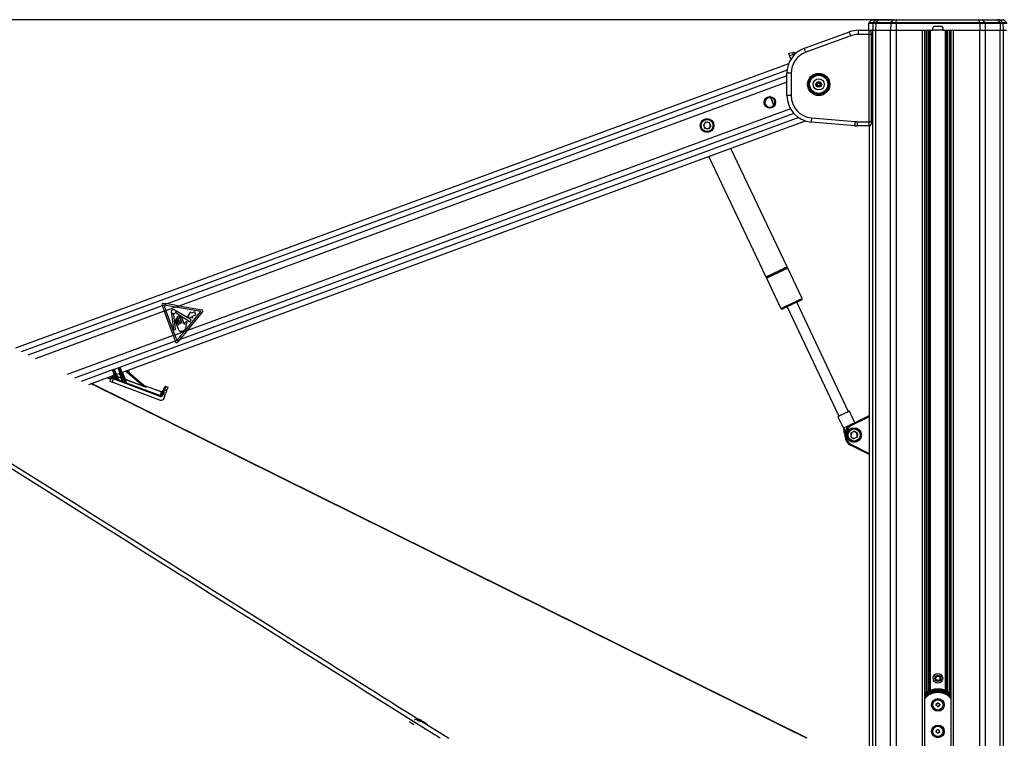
# Paper-space layout '3.5M DUO In Ground Anchor' of a CAD drawing. Header units: millimetres. Extents: x 20 to 26059, y 28 to 17638.
# Tile 19 of 70: x 7369 to 9224, y 6769 to 8122. Entities that reach past the tile are written whole.
import ezdxf

# ---------------------------------------------------------------- set-up
doc = ezdxf.new("R2010")
doc.units = ezdxf.units.MM
doc.layers.add('COMPONENT_GEOMETRY', color=7, linetype='Continuous')
doc.styles.add('SLDTEXTSTYLE0', font='TXT', dxfattribs={"width": 0.75})
doc.dimstyles.new('SLDDIMSTYLE0', dxfattribs={"dimtxt": 150, "dimasz": 6.604, "dimexe": 0, "dimexo": 0.0625, "dimgap": 37.5, "dimtad": 0, "dimtih": 1, "dimtoh": 1, "dimdec": 0, "dimlfac": 0.5, "dimrnd": 1e-09, "dimzin": 12, "dimdsep": 46, "dimtxsty": 'SLDTEXTSTYLE0', "dimsah": 1, "dimcen": 0.09, "dimadec": 0, "dimazin": 3, "dimtfac": 1, "dimtdec": 0, "dimtofl": 0, "dimtmove": 0, "dimatfit": 3, "dimfxl": 1, "dimfrac": 2, "dimtolj": 1, "dimtzin": 12, "dimarcsym": 0})

# ---------------------------------------------------------------- blocks, each defined once
blk = doc.blocks.new('_D_13')
at = {"layer": 'COMPONENT_GEOMETRY', "color": 7, "ltscale": 2}
for p, q in [((9012.3, 8122.1), (929.7, 8122.1)), ((936, 8122.1), (936, 5320.6)), ((936, 2281.1), (936, 5082.5)), ((8897.9, 2281.1), (929.7, 2281.1))]:
    blk.add_line(p, q, dxfattribs=at)
for points in [[(936, 8122.1), (935, 8115.5), (937, 8115.5)], [(936, 2281.1), (937, 2287.7), (935, 2287.7)]]:
    blk.add_solid(points, dxfattribs=at)
at = {"layer": 'COMPONENT_GEOMETRY', "color": 7, "ltscale": 2, "insert": (714.3, 5275.9), "char_height": 150, "attachment_point": 1, "style": 'SLDTEXTSTYLE0'}
blk.add_mtext('2921', dxfattribs=at)

psp = doc.layouts.new('3.5M DUO In Ground Anchor')

# ---------------------------------------------------------------- linework, layer by layer
at = {"color": 7, "linetype": 'Continuous', "lineweight": 25, "ltscale": 2}
for p, q in [((8973.45, 8121.22), (8969, 8116.93)), ((8975.53, 8122.06), (8983.23, 8122.06)), ((8976.82, 8116.93), (8981.18, 8121.22)), ((8985.12, 8121.22), (8981.18, 8121.22)), ((8981.98, 8116.93), (8985.12, 8121.22)), ((8983.23, 8122.06), (8986.59, 8122.06)), ((9013.37, 8121.22), (8985.12, 8121.22)), ((8986.59, 8122.06), (9014.84, 8122.06)), ((9010.23, 8116.93), (9013.37, 8121.22)), ((9020.72, 8121.22), (9013.37, 8121.22)), ((9014.84, 8122.06), (9021.13, 8122.06)), ((9019.85, 8116.93), (9020.72, 8121.22)), ((9176.2, 8121.22), (9020.72, 8121.22)), ((9021.13, 8122.06), (9175.79, 8122.06)), ((9175.79, 8122.06), (9182.08, 8122.06)), ((9177.07, 8116.93), (9176.2, 8121.22)), ((9183.55, 8121.22), (9176.2, 8121.22)), ((9182.08, 8122.06), (9210.33, 8122.06)), ((9186.69, 8116.93), (9183.55, 8121.22)), ((9211.8, 8121.22), (9183.55, 8121.22)), ((9210.33, 8122.06), (9213.7, 8122.06)), ((9214.94, 8116.93), (9211.8, 8121.22)), ((9215.74, 8121.22), (9211.8, 8121.22)), ((9213.7, 8122.06), (9221.39, 8122.06)), ((9220.1, 8116.93), (9215.74, 8121.22)), ((9227.92, 8116.93), (9223.48, 8121.22)), ((8968.04, 8106.13), (8967.97, 8102.06)), ((8968.08, 8114.82), (8968, 8110.06)), ((8968, 8110.06), (8968.03, 8110.06)), ((8975.93, 8114.82), (8975.71, 8102.06)), ((8981.33, 8114.82), (8975.93, 8114.82)), ((8976.82, 8116.93), (8981.98, 8116.93)), ((8981.33, 8114.82), (8981.17, 8102.06)), ((9009.58, 8114.82), (8981.33, 8114.82)), ((8981.98, 8116.93), (9010.23, 8116.93)), ((9009.58, 8114.82), (9009.42, 8102.06)), ((9019.67, 8114.82), (9009.58, 8114.82)), ((9010.23, 8116.93), (9019.85, 8116.93)), ((9019.67, 8114.82), (9019.62, 8102.06)), ((9177.25, 8114.82), (9019.67, 8114.82)), ((9019.85, 8116.93), (9177.07, 8116.93)), ((9089.12, 8102.06), (9089.19, 8106.13)), ((9093.19, 8110.06), (9103.73, 8110.06)), ((9107.73, 8106.13), (9107.8, 8102.06)), ((9177.07, 8116.93), (9186.69, 8116.93)), ((9177.25, 8114.82), (9177.3, 8102.06)), ((9187.34, 8114.82), (9177.25, 8114.82)), ((9186.69, 8116.93), (9214.94, 8116.93)), ((9187.34, 8114.82), (9187.5, 8102.06)), ((9215.59, 8114.82), (9187.34, 8114.82)), ((9214.94, 8116.93), (9220.1, 8116.93)), ((9215.59, 8114.82), (9215.75, 8102.06)), ((9221, 8114.82), (9215.59, 8114.82)), ((9221, 8114.82), (9221.21, 8102.06)), ((8846.98, 8068.18), (8931.79, 8099.05)), ((8934.53, 8091.53), (8849.71, 8060.66)), ((8948.89, 8094.06), (8948.89, 8102.06)), ((8948.89, 8102.06), (8968.71, 8102.06)), ((8969.34, 8094.06), (8948.89, 8094.06)), ((8968.71, 8102.06), (8975.71, 8102.06)), ((8968.91, 8102.06), (8975.71, 8102.06)), ((8969.34, 7930.06), (8969.34, 8094.06)), ((8973.34, 7930.06), (8973.34, 8094.06)), ((8975.71, 8102.06), (8981.17, 8102.06)), ((8981.17, 8102.06), (9009.42, 8102.06)), ((9009.42, 8102.06), (9019.62, 8102.06)), ((9019.62, 8102.06), (9089.12, 8102.06)), ((9019.62, 8102.06), (9069.53, 8102.06)), ((9073.82, 2354.06), (9073.82, 8102.06)), ((9107.8, 8102.06), (9089.12, 8102.06)), ((9107.8, 8102.06), (9177.3, 8102.06)), ((9123.1, 8102.06), (9123.1, 2354.06)), ((9127.39, 8102.06), (9177.3, 8102.06)), ((9177.3, 8102.06), (9187.5, 8102.06)), ((9187.5, 8102.06), (9215.75, 8102.06)), ((9215.75, 8102.06), (9221.21, 8102.06)), ((9221.21, 8102.06), (9228.21, 8102.06)), ((9221.21, 8102.06), (9228.01, 8102.06)), ((8817.61, 8058.86), (8825.23, 8060.5)), ((8826.37, 8055.64), (8819.35, 8054.13)), ((8819.35, 8054.13), (8820.58, 8050.79)), ((8820.49, 8050.77), (8821.6, 8047.57)), ((8829.48, 8059.84), (8830.42, 8059.3)), ((8817.37, 8039.03), (7361.53, 7503.66)), ((8822.08, 8021.19), (8814.08, 8021.19)), ((8814.08, 7979.25), (8814.08, 8021.19)), ((8822.08, 8021.19), (8822.08, 7979.25)), ((8870.08, 8002.53), (8874.08, 8004.84)), ((8870.08, 7997.91), (8870.08, 8002.53)), ((8874.08, 7995.6), (8870.08, 7997.91)), ((8871.08, 8001.95), (8874.08, 8003.69)), ((8871.08, 7998.49), (8871.08, 8001.95)), ((8874.08, 7996.76), (8871.08, 7998.49)), ((8874.08, 8004.84), (8878.08, 8002.53)), ((8874.08, 8003.69), (8877.08, 8001.95)), ((8877.08, 7998.49), (8874.08, 7996.76)), ((8878.08, 7997.91), (8874.08, 7995.6)), ((8877.08, 8001.95), (8877.08, 7998.49)), ((8878.08, 8002.53), (8878.08, 7997.91)), ((8779.6, 7976.23), (8782.21, 7977.2)), ((8779.6, 7976.23), (8779.62, 7976.14)), ((8782.46, 7977.19), (8779.62, 7976.14)), ((8784.12, 7974.95), (8789.18, 7961.19)), ((8789.5, 7961.22), (8784.39, 7975.14)), ((8822.08, 7979.25), (8814.08, 7979.25)), ((8785.57, 7956.96), (8789.27, 7958.32)), ((8785.6, 7956.88), (8785.57, 7956.96)), ((8789.08, 7958.15), (8785.6, 7956.88)), ((8860.42, 7937.41), (8942.6, 7930.22)), ((7562.02, 7458.06), (8849.36, 7931.47)), ((8661.41, 7929.51), (8656.91, 7924.11)), ((8656.91, 7924.11), (8659.34, 7917.5)), ((8666.27, 7916.3), (8659.34, 7917.5)), ((8661.41, 7929.51), (8668.35, 7928.32)), ((8670.78, 7921.71), (8666.27, 7916.3)), ((8670.78, 7921.71), (8668.35, 7928.32)), ((8941.9, 7922.25), (8859.72, 7929.44)), ((8946.26, 7930.06), (8969.34, 7930.06)), ((8946.26, 7930.06), (8946.26, 7922.06)), ((8968.71, 7922.06), (8946.26, 7922.06)), ((8968.9, 7922.06), (8968.71, 7922.06)), ((8968.9, 7922.09), (8968.9, 6751.35)), ((8814.52, 7656.62), (8708.79, 7879.77)), ((8667.11, 7864.45), (8667.38, 7863.72)), ((8667.38, 7863.72), (8774.49, 7637.66)), ((8842.71, 7597.12), (8815.67, 7654.2)), ((8775.64, 7635.23), (8802.68, 7578.15)), ((7637.48, 7584.77), (7637.93, 7583.54)), ((7646.9, 7586.84), (7637.93, 7583.54)), ((7646.9, 7586.84), (7640.18, 7588.01)), ((8930.18, 7384.05), (8832.55, 7590.1)), ((7644.83, 7574.19), (7641.78, 7573.07)), ((7641.78, 7573.07), (7658.63, 7527.24)), ((7662.78, 7580.79), (7644.83, 7574.19)), ((7644.83, 7574.19), (7661.68, 7528.36)), ((7655.41, 7568.45), (7659.34, 7538.08)), ((7663.17, 7538.58), (7659.46, 7567.32)), ((7668.86, 7583.02), (7662.78, 7580.79)), ((7710.62, 7572.46), (7662.78, 7580.79)), ((7663.86, 7570.02), (7690.7, 7553.5)), ((7692.63, 7556.73), (7664.75, 7573.39)), ((7712.56, 7575.42), (7668.86, 7583.02)), ((7679.54, 7534.93), (7710.62, 7572.46)), ((7691.31, 7572.33), (7685.56, 7563.52)), ((7685.6, 7537.16), (7714.02, 7571.47)), ((7692.45, 7569.24), (7691.31, 7572.33)), ((7699.32, 7571.76), (7692.45, 7569.24)), ((7694.51, 7563.64), (7701.38, 7566.17)), ((7701.38, 7566.17), (7699.32, 7571.76)), ((8814.55, 7581.57), (8912.18, 7375.52)), ((7662.24, 7554.64), (7667.64, 7539.98)), ((7664.35, 7558.84), (7668.48, 7547.61)), ((7668.08, 7547.47), (7665.06, 7555.68)), ((7666.9, 7561.83), (7671.4, 7549.6)), ((7671, 7549.45), (7667.16, 7559.87)), ((7674.61, 7550.78), (7670.11, 7563.01)), ((7671.55, 7560.34), (7675.01, 7550.93)), ((7679.63, 7548.29), (7674.76, 7561.52)), ((7682.72, 7544.26), (7683.74, 7549.09)), ((7685.56, 7563.52), (7695.65, 7560.54)), ((7690.7, 7553.5), (7692.63, 7556.73)), ((7695.65, 7560.54), (7694.51, 7563.64)), ((7661.68, 7528.36), (7658.63, 7527.24)), ((7659.34, 7538.08), (7663.17, 7538.58)), ((7679.54, 7534.93), (7661.68, 7528.36)), ((7685.6, 7537.16), (7679.54, 7534.93)), ((7671.43, 7520.06), (7662.49, 7516.77)), ((7662.49, 7516.77), (7662.94, 7515.54)), ((7667.1, 7514.82), (7671.43, 7520.06)), ((7549.21, 7447.41), (7544.64, 7461.31)), ((7545.09, 7463.02), (7546.46, 7463.52)), ((7546.98, 7462.17), (7545.58, 7461.66)), ((7545.58, 7461.66), (7550.76, 7445.86)), ((7554.18, 7444.52), (7546.98, 7462.17)), ((7547.92, 7462.52), (7555.31, 7444.4)), ((7551.34, 7454.13), (7558.15, 7456.63)), ((7562.87, 7442.24), (7555.87, 7463.55)), ((7556.33, 7465.26), (7557.81, 7465.81)), ((7558.33, 7464.46), (7556.81, 7463.9)), ((7556.81, 7463.9), (7564.54, 7440.37)), ((7568.87, 7438.61), (7558.33, 7464.46)), ((7559.27, 7464.8), (7569.83, 7438.92)), ((7570.89, 7461.32), (7606.74, 7430.56)), ((7576.44, 7456.56), (7574.13, 7462.51)), ((7499.72, 7435.15), (7547.47, 7452.71)), ((8852.07, 6769.13), (7504.71, 7436.98)), ((7534.88, 7448.08), (7537.38, 7446.91)), ((7539.8, 7441.69), (7541.79, 7447.45)), ((7541.79, 7447.45), (7542.64, 7449.93)), ((7545.47, 7445.85), (7543.32, 7439.62)), ((7633.48, 7405.97), (7543.32, 7439.62)), ((7545.22, 7451.12), (7544.37, 7448.65)), ((7633.8, 7412.89), (7545.47, 7445.85)), ((7546.13, 7447.61), (7548.68, 7446.66)), ((7553.18, 7450.07), (7555.6, 7444.13)), ((7560.33, 7447.4), (7553.18, 7450.07)), ((7553.34, 7450.51), (7560.5, 7447.84)), ((7555.59, 7444.08), (7562.24, 7441.6)), ((7562.23, 7441.63), (7560.33, 7447.4)), ((7567.66, 7444.66), (7570.11, 7438.66)), ((7601.33, 7432.1), (7567.66, 7444.66)), ((7567.83, 7445.1), (7601.49, 7432.54)), ((7570.11, 7438.66), (7570.12, 7438.65)), ((7570.11, 7438.66), (7634.46, 7414.65)), ((7603.7, 7433.16), (7636.94, 7421.7)), ((7605.81, 7431.4), (7606.89, 7430.48)), ((7634.46, 7414.65), (7636.8, 7421.42)), ((7637.09, 7415.99), (7638.62, 7420.41)), ((7640.54, 7419.85), (7639.01, 7415.42)), ((7639.84, 7423.96), (7641.87, 7429.85)), ((7644.32, 7418.55), (7640.54, 7419.85)), ((7641.3, 7409.78), (7644.32, 7418.55)), ((7644.4, 7431.05), (7642.37, 7425.16)), ((7642.37, 7425.16), (7646.15, 7423.86)), ((7648.18, 7429.75), (7644.4, 7431.05)), ((7644.63, 7431.72), (7648.41, 7430.41)), ((7648.18, 7429.75), (7646.15, 7423.86)), ((8942.25, 7363.34), (8932.02, 7384.93)), ((8910.33, 7374.65), (8920.61, 7352.96)), ((8933.75, 7359.05), (8968.9, 7376.78)), ((8920.61, 7352.96), (8921.15, 7347.14)), ((8923.86, 7341.43), (8922.17, 7344.99)), ((8925.86, 7342.98), (8923.86, 7342.98)), ((8923.86, 7337.14), (8923.86, 7342.98)), ((8925.86, 7342.98), (8925.86, 7337.14)), ((8934.79, 7343.95), (8934.36, 7336.92)), ((8934.79, 7343.95), (8941.09, 7347.09)), ((8946.96, 7343.2), (8941.09, 7347.09)), ((8946.96, 7343.2), (8946.53, 7336.18)), ((8925.86, 7337.14), (8923.86, 7337.14)), ((8934.36, 7336.92), (8940.23, 7333.04)), ((8946.53, 7336.18), (8940.23, 7333.04)), ((8968.9, 7303.34), (8933.75, 7321.07)), ((9095.1, 6831.22), (9096.05, 6834.55)), ((9097.51, 6828.73), (9095.1, 6831.22)), ((9096.05, 6834.55), (9099.41, 6835.39)), ((9100.87, 6829.57), (9097.51, 6828.73)), ((9099.41, 6835.39), (9101.82, 6832.9)), ((9101.82, 6832.9), (9100.87, 6829.57)), ((8118.55, 6804.38), (8121.18, 6804.26)), ((8119, 6803.23), (8118.55, 6804.38)), ((8110.01, 6796.31), (8111.95, 6795.4)), ((8122.07, 6801.97), (8119, 6803.23)), ((8120.64, 6802.56), (8121.18, 6804.26)), ((8121.18, 6804.26), (8124.25, 6803)), ((8124.7, 6801.85), (8122.07, 6801.97)), ((8123.9, 6801.88), (8124.25, 6803)), ((8124.25, 6803), (8124.7, 6801.85)), ((9095.19, 6783.21), (9097.82, 6785.47)), ((9095.83, 6779.8), (9095.19, 6783.21)), ((9099.1, 6778.66), (9095.83, 6779.8)), ((9097.82, 6785.47), (9101.09, 6784.32)), ((9101.73, 6780.92), (9099.1, 6778.66)), ((9101.09, 6784.32), (9101.73, 6780.92))]:
    psp.add_line(p, q, dxfattribs=at)
at = {"color": 8, "linetype": 'Continuous', "lineweight": 25, "ltscale": 2}
for p, q in [((8981.18, 8121.22), (8973.45, 8121.22)), ((9223.48, 8121.22), (9215.74, 8121.22)), ((8975.93, 8114.82), (8968.08, 8114.82)), ((8969, 8116.93), (8976.82, 8116.93)), ((9220.1, 8116.93), (9227.92, 8116.93)), ((9228.84, 8114.82), (9221, 8114.82)), ((8973.34, 8094.06), (8969.34, 8094.06)), ((8975.71, 2354.06), (8975.71, 8102.06)), ((8981.17, 8102.06), (8981.17, 2354.06)), ((9009.42, 2354.06), (9009.42, 8102.06)), ((9019.62, 8102.06), (9019.62, 2354.06)), ((9069.53, 2354.06), (9069.53, 8102.06)), ((9076.75, 6855.41), (9076.75, 8102.06)), ((9079.57, 8102.06), (9079.57, 6857.09)), ((9082.57, 6858.54), (9082.57, 8102.06)), ((9083.99, 8102.06), (9083.99, 6859.13)), ((9112.93, 6859.13), (9112.93, 8102.06)), ((9114.35, 8102.06), (9114.35, 6858.54)), ((9117.35, 6857.09), (9117.35, 8102.06)), ((9120.17, 8102.06), (9120.17, 6855.41)), ((9127.39, 8102.06), (9127.39, 2354.06)), ((9177.3, 2354.06), (9177.3, 8102.06)), ((9187.5, 8102.06), (9187.5, 2354.06)), ((9215.75, 2354.06), (9215.75, 8102.06)), ((9221.21, 8102.06), (9221.21, 2354.06)), ((8827.5, 8055.29), (8827.07, 8055.53)), ((8814.42, 8027.05), (7372.46, 7496.78)), ((8814.08, 8016.06), (7646.9, 7586.84)), ((8814.08, 8004.17), (7668.86, 7583.02)), ((8820.61, 7954.55), (7685.6, 7537.16)), ((8836.41, 7937.61), (7547.2, 7463.51)), ((8827.48, 7945.18), (7671.43, 7520.06)), ((8968.91, 7922.09), (8968.91, 6751.34)), ((8973.34, 7930.06), (8969.34, 7930.06)), ((7637.93, 7583.54), (7384.93, 7490.5)), ((7641.78, 7573.07), (7398.64, 7483.65)), ((7658.63, 7527.24), (7458.88, 7453.79)), ((7662.49, 7516.77), (7472.71, 7446.98)), ((7544.55, 7462.53), (7485.4, 7440.78)), ((7551.79, 7454.3), (7553.34, 7450.51)), ((7560.5, 7447.84), (7557.66, 7456.46)), ((7562.47, 7458.22), (7567.83, 7445.1)), ((7601.49, 7432.54), (7568.84, 7460.56)), ((7548.56, 7446.79), (7546.71, 7452.43)), ((7636.8, 7421.42), (7604.34, 7432.61)), ((8968.9, 7374.54), (8934.65, 7357.27)), ((8934.65, 7322.86), (8968.9, 7305.58)), ((8127.71, 6800.27), (8177.35, 6769.07))]:
    psp.add_line(p, q, dxfattribs=at)
at = {"color": 7, "linetype": 'Continuous', "lineweight": 25, "ltscale": 4}
psp.add_line((8818.84, 8055.5), (8818.84, 8055.5), dxfattribs=at)
at = {"color": 7, "linetype": 'Continuous', "lineweight": 25, "ltscale": 2, "flags": 128}
for points in [[(9021.13, 8122.06), (9021.08, 8122.05), (9021.02, 8122.01), (9020.97, 8121.94), (9020.91, 8121.84), (9020.86, 8121.72), (9020.81, 8121.58), (9020.77, 8121.41), (9020.72, 8121.22)], [(9175.79, 8122.06), (9175.84, 8122.05), (9175.9, 8122.01), (9175.96, 8121.94), (9176.01, 8121.84), (9176.06, 8121.72), (9176.11, 8121.58), (9176.16, 8121.41), (9176.2, 8121.22)], [(8934.53, 8091.53), (8934, 8093), (8933.48, 8094.41), (8933.01, 8095.71), (8932.59, 8096.84), (8932.25, 8097.78), (8932, 8098.47), (8931.85, 8098.9), (8931.79, 8099.05)], [(8849.71, 8060.66), (8849.18, 8062.12), (8848.67, 8063.54), (8848.19, 8064.83), (8847.78, 8065.97), (8847.44, 8066.91), (8847.19, 8067.6), (8847.03, 8068.03), (8846.98, 8068.18)], [(8819.35, 8054.13), (8819.01, 8055.05), (8818.68, 8055.94), (8818.38, 8056.76), (8818.12, 8057.48), (8817.9, 8058.06), (8817.74, 8058.5), (8817.64, 8058.77), (8817.61, 8058.86)], [(8789.49, 7961.08), (8789.49, 7961.09), (8789.49, 7961.11), (8789.49, 7961.13), (8789.5, 7961.15), (8789.5, 7961.17), (8789.5, 7961.19), (8789.5, 7961.2), (8789.5, 7961.22)], [(8860.42, 7937.41), (8860.28, 7935.86), (8860.15, 7934.36), (8860.03, 7932.98), (8859.92, 7931.78), (8859.84, 7930.79), (8859.77, 7930.05), (8859.73, 7929.6), (8859.72, 7929.44)], [(8942.6, 7930.22), (8942.46, 7928.67), (8942.33, 7927.17), (8942.21, 7925.79), (8942.11, 7924.59), (8942.02, 7923.6), (8941.96, 7922.86), (8941.92, 7922.41), (8941.9, 7922.25)], [(7637.93, 7583.54), (7638.41, 7582.23), (7638.89, 7580.93), (7639.37, 7579.62), (7639.86, 7578.31), (7640.34, 7577), (7640.82, 7575.69), (7641.3, 7574.38), (7641.78, 7573.07)], [(7641.01, 7584.57), (7641.49, 7583.28), (7641.96, 7581.98), (7642.44, 7580.68), (7642.92, 7579.38), (7643.4, 7578.08), (7643.87, 7576.79), (7644.35, 7575.49), (7644.83, 7574.19)], [(7662.78, 7580.79), (7655.52, 7582.05), (7648.26, 7583.31), (7641.01, 7584.57)], [(7668.86, 7583.02), (7661.54, 7584.3), (7654.22, 7585.57), (7646.9, 7586.84)], [(8823.55, 7585.83), (8820.11, 7584.2), (8816.79, 7582.62), (8813.71, 7581.17), (8810.99, 7579.88), (8808.72, 7578.8), (8806.99, 7577.98), (8805.86, 7577.45), (8805.36, 7577.21), (8805.34, 7577.2)], [(8841.76, 7594.46), (8841.74, 7594.45), (8841.25, 7594.22), (8840.12, 7593.68), (8838.39, 7592.86), (8836.12, 7591.79), (8833.4, 7590.5), (8830.32, 7589.04), (8827, 7587.46), (8823.55, 7585.83)], [(7661.68, 7528.36), (7662.16, 7527.06), (7662.64, 7525.77), (7663.11, 7524.47), (7663.59, 7523.17), (7664.07, 7521.87), (7664.55, 7520.57), (7665.02, 7519.28), (7665.5, 7517.98)], [(7665.5, 7517.98), (7670.17, 7523.62), (7674.85, 7529.28), (7679.54, 7534.93)], [(7671.43, 7520.06), (7676.15, 7525.75), (7680.87, 7531.45), (7685.6, 7537.16)], [(7658.63, 7527.24), (7659.12, 7525.93), (7659.6, 7524.62), (7660.08, 7523.31), (7660.56, 7522), (7661.04, 7520.69), (7661.52, 7519.38), (7662.01, 7518.07), (7662.49, 7516.77)], [(7544.64, 7461.31), (7544.61, 7461.4), (7544.58, 7461.49), (7544.55, 7461.57), (7544.53, 7461.64), (7544.51, 7461.69), (7544.5, 7461.73), (7544.49, 7461.76), (7544.49, 7461.77)], [(7545.09, 7463.02), (7545.1, 7462.99), (7545.13, 7462.92), (7545.17, 7462.79), (7545.23, 7462.62), (7545.31, 7462.42), (7545.39, 7462.18), (7545.48, 7461.92), (7545.58, 7461.66)], [(7546.98, 7462.17), (7546.88, 7462.44), (7546.78, 7462.69), (7546.69, 7462.93), (7546.61, 7463.13), (7546.55, 7463.3), (7546.5, 7463.42), (7546.47, 7463.5), (7546.46, 7463.52)], [(7547.74, 7462.96), (7547.74, 7462.96), (7547.75, 7462.93), (7547.77, 7462.89), (7547.79, 7462.83), (7547.82, 7462.77), (7547.85, 7462.69), (7547.88, 7462.61), (7547.92, 7462.52)], [(7555.87, 7463.55), (7555.84, 7463.64), (7555.81, 7463.73), (7555.79, 7463.81), (7555.77, 7463.88), (7555.75, 7463.94), (7555.73, 7463.98), (7555.72, 7464), (7555.72, 7464.01)], [(7558.33, 7464.46), (7558.23, 7464.72), (7558.13, 7464.98), (7558.04, 7465.21), (7557.96, 7465.42), (7557.9, 7465.58), (7557.85, 7465.71), (7557.82, 7465.78), (7557.81, 7465.81)], [(7559.09, 7465.25), (7559.09, 7465.24), (7559.1, 7465.22), (7559.12, 7465.17), (7559.14, 7465.12), (7559.17, 7465.05), (7559.2, 7464.97), (7559.23, 7464.89), (7559.27, 7464.8)], [(7545.47, 7445.85), (7545.59, 7446.16), (7545.7, 7446.46), (7545.81, 7446.75), (7545.9, 7447), (7545.98, 7447.22), (7546.05, 7447.4), (7546.1, 7447.53), (7546.13, 7447.61)], [(7553.34, 7450.51), (7553.31, 7450.43), (7553.28, 7450.35), (7553.26, 7450.28), (7553.23, 7450.22), (7553.21, 7450.16), (7553.2, 7450.12), (7553.18, 7450.09), (7553.18, 7450.07)], [(7560.5, 7447.84), (7560.47, 7447.76), (7560.44, 7447.68), (7560.41, 7447.61), (7560.39, 7447.55), (7560.37, 7447.49), (7560.35, 7447.45), (7560.34, 7447.42), (7560.33, 7447.4)], [(7601.33, 7432.1), (7601.34, 7432.12), (7601.35, 7432.15), (7601.37, 7432.2), (7601.39, 7432.25), (7601.41, 7432.31), (7601.44, 7432.38), (7601.46, 7432.46), (7601.49, 7432.54)], [(7638.62, 7420.41), (7638.86, 7421.13), (7639.1, 7421.81), (7639.31, 7422.43), (7639.5, 7422.98), (7639.65, 7423.42), (7639.77, 7423.75), (7639.84, 7423.96)], [(7641.87, 7429.85), (7641.92, 7429.99), (7641.96, 7430.12), (7642, 7430.23), (7642.03, 7430.32), (7642.06, 7430.39), (7642.07, 7430.44), (7642.08, 7430.47), (7642.09, 7430.48)], [(7646.15, 7423.86), (7646.05, 7423.56), (7645.88, 7423.06), (7645.65, 7422.39), (7645.36, 7421.58), (7645.04, 7420.64), (7644.69, 7419.62), (7644.32, 7418.55)], [(7644.63, 7431.72), (7644.63, 7431.71), (7644.61, 7431.68), (7644.6, 7431.62), (7644.57, 7431.55), (7644.54, 7431.46), (7644.5, 7431.34), (7644.45, 7431.21), (7644.4, 7431.05)], [(7648.41, 7430.41), (7648.41, 7430.4), (7648.4, 7430.37), (7648.38, 7430.32), (7648.35, 7430.25), (7648.32, 7430.15), (7648.28, 7430.04), (7648.23, 7429.9), (7648.18, 7429.75)], [(7633.8, 7412.89), (7633.92, 7413.2), (7634.03, 7413.5), (7634.14, 7413.79), (7634.23, 7414.04), (7634.32, 7414.26), (7634.38, 7414.44), (7634.43, 7414.57), (7634.46, 7414.65)], [(8932.02, 7384.93), (8931.83, 7384.84), (8930.99, 7384.44), (8929.53, 7383.75), (8927.55, 7382.81), (8925.17, 7381.68), (8922.54, 7380.43), (8919.82, 7379.15), (8917.19, 7377.9), (8914.8, 7376.77), (8912.82, 7375.83), (8911.37, 7375.14), (8910.53, 7374.74), (8910.33, 7374.65)], [(8938.24, 7361.32), (8937.88, 7361.14), (8935.48, 7360.01), (8932.82, 7358.75), (8930.08, 7357.45), (8927.43, 7356.19), (8925.03, 7355.06), (8923.04, 7354.12), (8921.6, 7353.43)], [(8920.61, 7352.96), (8920.67, 7352.99), (8920.86, 7353.08), (8921.17, 7353.23), (8921.6, 7353.43)], [(8934.65, 7357.27), (8934.48, 7357.62), (8934.31, 7357.95), (8934.15, 7358.26), (8934.02, 7358.53), (8933.91, 7358.75), (8933.82, 7358.92), (8933.77, 7359.02), (8933.75, 7359.05)], [(8934.65, 7322.86), (8934.48, 7322.51), (8934.31, 7322.17), (8934.15, 7321.87), (8934.02, 7321.59), (8933.91, 7321.37), (8933.82, 7321.21), (8933.77, 7321.11), (8933.75, 7321.07)], [(8124.41, 6801.2), (8125.58, 6801.28), (8126.14, 6801.65), (8126.02, 6802.23), (8125.22, 6802.95), (8123.88, 6803.7), (8122.2, 6804.35), (8120.43, 6804.82), (8118.84, 6805.03), (8117.67, 6804.94), (8117.11, 6804.58), (8117.24, 6804), (8118.03, 6803.28), (8119.37, 6802.53), (8121.05, 6801.88), (8122.82, 6801.41), (8124.41, 6801.2)]]:
    psp.add_lwpolyline(points, dxfattribs=at)
at = {"color": 8, "linetype": 'Continuous', "lineweight": 25, "ltscale": 2, "flags": 128}
for points in [[(8675.11, 7867.39), (8674.22, 7866.97), (8671.74, 7865.79), (8669.77, 7864.85), (8668.36, 7864.19), (8667.56, 7863.81), (8667.38, 7863.72)], [(8774.49, 7637.66), (8774.67, 7637.74), (8775.47, 7638.12), (8776.88, 7638.79), (8778.85, 7639.72), (8781.33, 7640.9), (8784.24, 7642.28), (8787.47, 7643.81), (8790.93, 7645.45), (8794.5, 7647.14)], [(8814.43, 7656.16), (8814.41, 7656.15), (8813.93, 7655.92), (8812.84, 7655.4), (8811.16, 7654.61), (8808.95, 7653.56), (8806.28, 7652.3), (8803.24, 7650.86), (8799.93, 7649.28), (8796.44, 7647.63), (8792.9, 7645.95), (8789.41, 7644.3), (8786.1, 7642.73), (8783.05, 7641.29), (8780.39, 7640.03), (8778.18, 7638.98), (8776.5, 7638.18), (8775.41, 7637.67), (8774.93, 7637.44), (8774.91, 7637.43)], [(8815.67, 7654.2), (8815.65, 7654.19), (8815.17, 7653.96), (8814.06, 7653.44), (8812.36, 7652.63), (8810.12, 7651.57), (8807.42, 7650.29), (8804.34, 7648.83), (8800.98, 7647.24), (8797.45, 7645.56), (8793.86, 7643.86), (8790.33, 7642.19), (8786.97, 7640.6), (8783.89, 7639.14), (8781.19, 7637.86), (8778.95, 7636.8), (8777.25, 7635.99), (8776.14, 7635.47), (8775.66, 7635.24), (8775.64, 7635.23)], [(8775.73, 7635.7), (8775.91, 7635.78), (8776.7, 7636.16), (8778.09, 7636.82), (8780.04, 7637.74), (8782.49, 7638.9), (8785.36, 7640.26), (8788.55, 7641.77), (8791.96, 7643.39), (8795.49, 7645.06)], [(8794.5, 7647.14), (8798.08, 7648.83), (8801.54, 7650.47), (8804.77, 7652), (8807.67, 7653.38), (8810.15, 7654.55), (8812.13, 7655.49), (8813.54, 7656.16), (8814.34, 7656.54), (8814.52, 7656.62)], [(8795.49, 7645.06), (8799.02, 7646.73), (8802.43, 7648.35), (8805.62, 7649.86), (8808.49, 7651.22), (8810.94, 7652.38), (8812.89, 7653.31), (8814.28, 7653.96), (8815.07, 7654.34), (8815.25, 7654.42)], [(8802.68, 7578.15), (8802.86, 7578.24), (8803.66, 7578.62), (8805.07, 7579.29), (8807.05, 7580.22), (8809.53, 7581.4), (8812.43, 7582.77), (8815.66, 7584.31), (8819.12, 7585.95), (8822.7, 7587.64)], [(8822.7, 7587.64), (8826.27, 7589.33), (8829.73, 7590.97), (8832.96, 7592.5), (8835.87, 7593.88), (8838.35, 7595.05), (8840.32, 7595.99), (8841.73, 7596.66), (8842.53, 7597.04), (8842.71, 7597.12)]]:
    psp.add_lwpolyline(points, dxfattribs=at)
at = {"color": 7, "linetype": 'Continuous', "lineweight": 25, "ltscale": 4}
for centre, radius in [((8874.08, 8000.22), 21), ((8874.08, 8000.22), 18.8), ((8874.08, 8000.22), 17.5), ((8874.08, 8000.22), 17.1), ((8874.08, 8000.22), 10.5), ((8874.08, 8000.22), 5.25), ((8782.1, 7966.4), 10.8), ((8663.84, 7922.91), 13), ((8663.84, 7922.91), 11.4), ((7659.23, 7572.59), 4.08), ((8940.66, 7340.06), 13.8), ((8940.66, 7340.06), 13), ((8940.66, 7340.06), 11.4), ((9098.46, 6882.06), 9), ((9098.46, 6882.06), 5.83), ((9098.46, 6882.06), 4.13), ((9098.46, 6832.06), 11.91), ((9098.46, 6832.06), 11.21), ((9098.46, 6832.06), 9.75), ((9098.46, 6782.06), 11.91), ((9098.46, 6782.06), 11.21), ((9098.46, 6782.06), 9.75)]:
    psp.add_circle(centre, radius, dxfattribs=at)
for centre, radius, start, end in [((8975.53, 8119.06), 3, 90, 134), ((8983.23, 8119.15), 2.91, 90.08831, 134.71121), ((8986.68, 8120.2), 1.86, 92.64103, 146.85098), ((9014.93, 8120.2), 1.86, 92.6409, 146.85136), ((9181.99, 8120.2), 1.86, 33.14864, 87.3591), ((9210.24, 8120.2), 1.86, 33.14902, 87.35897), ((9213.69, 8119.15), 2.91, 45.28879, 89.91169), ((9221.39, 8119.06), 3, 46, 90), ((8971.08, 8114.77), 3, 134, 179), ((8978.95, 8114.77), 3.03, 134.70015, 179.12068), ((8985, 8114.84), 3.67, 145.46297, 180.3532), ((9013.25, 8114.84), 3.67, 145.46238, 180.35379), ((9030.97, 8114.91), 11.3, 169.73693, 180.46536), ((9165.95, 8114.91), 11.3, 359.53464, 10.26307), ((9183.67, 8114.84), 3.67, 359.64621, 34.53762), ((9211.92, 8114.84), 3.67, 359.6468, 34.53703), ((9217.97, 8114.77), 3.03, 0.87932, 45.29985), ((8948.89, 8052.06), 50, 90, 110), ((8948.89, 8052.06), 42, 90, 110), ((8864.08, 8021.19), 50, 110, 180), ((8864.08, 8021.19), 42, 110, 180), ((8826.49, 8054.64), 6, 60.19054, 102.14328), ((8755.77, 8041.73), 71.96, 11.15048, 15.12463), ((8826.58, 8054.66), 1, 60.19054, 102.14328), ((8734.74, 8109.84), 107.13, 329.53648, 332.17597), ((8832.82, 8063.66), 4.98, 240.17169, 251.9047), ((8832.91, 8063.65), 5.01, 240.20662, 250.85531), ((8874.08, 8000.22), 3, 120, 180), ((8874.08, 8000.22), 3, 180, 240), ((8874.08, 8000.22), 3, 60, 120), ((8874.08, 8000.22), 3, 240, 300), ((8874.08, 8000.22), 3, 0, 60), ((8874.08, 8000.22), 3, 300, 0), ((8782.1, 7966.4), 10.14, 104.30696, 290.17309), ((8782.1, 7966.4), 10.06, 290.19054, 104.26302), ((8752.33, 7941.22), 46.67, 46.61428, 46.7927), ((9119.21, 7800.82), 375.45, 152.32163, 152.39794), ((8782.1, 7966.4), 9.46, 338.0311, 62.34998), ((8782.1, 7966.4), 9.96, 338.0311, 62.34998), ((8864.08, 7979.25), 50, 180, 265), ((8864.08, 7979.25), 42, 180, 265), ((8667.02, 7655.4), 331.47, 67.97272, 68.05914), ((8663.84, 7922.91), 6.1, 140.19054, 200.19054), ((8663.84, 7922.91), 6.09, 200.19054, 260.19054), ((8663.84, 7922.91), 6.1, 80.19054, 140.19054), ((8663.84, 7922.91), 6.09, 260.19054, 320.19054), ((8663.84, 7922.91), 6.1, 20.19054, 80.19054), ((8663.84, 7922.91), 6.1, 320.19054, 20.19054), ((8946.26, 7972.06), 50, 265, 270), ((8946.26, 7972.06), 42, 265, 270), ((8815.1, 7655.41), 1, 131.95351, 278.75041), ((8814.16, 7656.45), 0.4, 311.95351, 25.35196), ((8815.31, 7654.03), 0.4, 25.35196, 98.75041), ((8774.85, 7637.83), 0.4, 205.35196, 278.75041), ((8775.06, 7636.44), 1, 311.95351, 98.75041), ((8776, 7635.4), 0.4, 131.95351, 205.35196), ((7639.76, 7585.61), 2.43, 80.13285, 200.19054), ((8840.91, 7596.27), 2, 295.35196, 25.35196), ((7655.81, 7568.5), 0.406, 50.15624, 187.37237), ((7659.23, 7572.59), 4.93, 230.15624, 268.15636), ((7659.05, 7567.26), 0.406, 7.37237, 88.15636), ((7664.07, 7570.37), 0.406, 155.31775, 238.39147), ((7659.23, 7572.59), 4.93, 335.31775, 4.8589), ((7664.54, 7573.05), 0.406, 59.12875, 184.8589), ((7712.14, 7573.02), 2.43, 320.36831, 80.13285), ((8804.49, 7579.01), 2, 205.35196, 295.35196), ((7663.65, 7555.16), 1.5, 20.19054, 200.19054), ((7665.76, 7559.35), 1.5, 20.19054, 200.19054), ((7668.51, 7562.42), 1.71, 20.19054, 200.19054), ((7668.28, 7547.54), 0.214, 200.19054, 20.19054), ((7671.2, 7549.52), 0.214, 200.19054, 20.19054), ((7673.16, 7560.93), 1.71, 20.19054, 200.19054), ((7674.81, 7550.85), 0.214, 200.19054, 20.19054), ((7665.22, 7516.38), 2.43, 200.19054, 320.36831), ((7545.44, 7462.08), 1, 110.19054, 198.19054), ((7547.57, 7454.78), 7.15, 106.18959, 114.19937), ((7546.81, 7462.59), 1, 22.19054, 110.19054), ((7549.91, 7455.64), 7.17, 106.18327, 114.18003), ((7556.67, 7464.32), 1, 110.19054, 198.19054), ((7558.85, 7456.92), 7.27, 106.25564, 114.13333), ((7810.78, 7554.71), 269.71, 199.3674, 199.67493), ((7558.16, 7464.87), 1, 22.19054, 110.19054), ((7561.26, 7457.95), 7.13, 106.17656, 114.2124), ((7543.66, 7446.79), 1.99, 69.13806, 160.52435), ((7544.52, 7449.27), 1.99, 69.14299, 160.51942), ((7548.73, 7447.26), 0.501, 250.37228, 16.91658), ((7548.78, 7447.18), 0.533, 259.18322, 8.84241), ((7537.37, 7451.12), 14.39, 337.06061, 338.57717), ((7551.9, 7453.72), 3.52, 286.25289, 294.14673), ((7553.33, 7450.52), 0.48, 202.35546, 251.35383), ((7540.68, 7449.83), 14.51, 337.05952, 338.5082), ((7555.75, 7444.59), 0.481, 202.38842, 251.32087), ((7555.77, 7444.55), 0.509, 203.17004, 248.45771), ((7560.5, 7447.87), 0.501, 250.3839, 16.9376), ((7559.5, 7451.29), 3.6, 286.08683, 294.2921), ((7562.4, 7442.1), 0.501, 250.39393, 16.91703), ((7562.4, 7442.08), 0.508, 252.25927, 14.96854), ((7549.4, 7446.48), 16.32, 336.9331, 338.04041), ((7566.39, 7448.3), 3.51, 286.20449, 294.1325), ((7567.82, 7445.11), 0.48, 202.31583, 251.41689), ((7406.14, 7505.22), 172.51, 339.44779, 339.60365), ((7553.14, 7445.05), 17, 336.78876, 337.76005), ((7570.27, 7439.12), 0.481, 202.38061, 251.35212), ((7570.27, 7439.1), 0.475, 202.43475, 251.89015), ((7605.92, 7431.79), 0.402, 229.38404, 254.36014), ((7607, 7430.86), 0.4, 229.3991, 254.5206), ((7637.5, 7423.28), 1.99, 249.13806, 340.52435), ((7637.6, 7423.59), 2, 250.97673, 340.97673), ((7636.5, 7409.66), 10.96, 68.3584, 78.85021), ((7641.71, 7423.29), 1.98, 70.46403, 160.46727), ((7643.74, 7429.18), 1.98, 70.47575, 160.45555), ((7643.98, 7429.83), 2, 70.97673, 160.97673), ((7634.96, 7405.21), 10.99, 68.37874, 78.84487), ((8941.86, 7342.98), 18, 116.76925, 180), ((8941.86, 7342.98), 16, 116.76925, 180), ((8940.66, 7340.06), 6.1, 116.50176, 176.50176), ((8940.66, 7340.06), 6.1, 56.50176, 116.50176), ((8940.66, 7340.06), 6.1, 356.50176, 56.50176), ((8941.86, 7337.14), 18, 180, 243.23075), ((8941.86, 7337.14), 16, 180, 243.23075), ((8940.66, 7340.06), 6.1, 176.50176, 236.50176), ((8940.66, 7340.06), 6.1, 236.50176, 296.50176), ((8940.66, 7340.06), 6.1, 296.50176, 356.50176), ((9098.46, 6822.06), 39.79, 51.68622, 128.31378), ((9098.46, 6822.06), 36, 46.80845, 133.19155), ((9098.46, 6832.06), 3, 164.07117, 224.07117), ((9098.46, 6832.06), 3, 104.07117, 164.07117), ((9098.46, 6832.06), 3, 224.07117, 284.07117), ((9098.46, 6832.06), 3, 44.07117, 104.07117), ((9098.46, 6832.06), 3, 284.07117, 344.07117), ((9098.46, 6832.06), 3, 344.07117, 44.07117), ((8118.9, 6794.42), 10.63, 93.64921, 126.70896), ((8120.37, 6819.09), 25.03, 227.60862, 245.5402), ((8118.9, 6794.42), 10.63, 16.91172, 51.55259), ((8118.83, 6777.01), 25.58, 43.27685, 71.24543), ((9098.46, 6782.06), 3, 130.70083, 190.70083), ((9098.46, 6782.06), 3, 190.70083, 250.70083), ((9098.46, 6782.06), 3, 70.70083, 130.70083), ((9098.46, 6782.06), 3, 250.70083, 310.70083), ((9098.46, 6782.06), 3, 10.70083, 70.70083), ((9098.46, 6782.06), 3, 310.70083, 10.70083)]:
    psp.add_arc(centre, radius, start, end, dxfattribs=at)
at = {"color": 8, "linetype": 'Continuous', "lineweight": 25, "ltscale": 4}
for centre, radius, start, end in [((8832.91, 8063.67), 5.03, 240.21452, 250.83652), ((7546.85, 7452.97), 0.51, 264.57395, 315.81005), ((9098.46, 6822.06), 39.21, 51.06683, 128.93317), ((9098.46, 6822.06), 38.21, 49.84559, 130.15441), ((9098.46, 6822.06), 36.9, 48.11222, 131.88778), ((9098.46, 6822.06), 33.9, 43.37546, 136.62454), ((9098.46, 6822.06), 33.08, 41.8522, 138.1478)]:
    psp.add_arc(centre, radius, start, end, dxfattribs=at)
at = {"color": 7, "linetype": 'Continuous', "lineweight": 25, "ltscale": 4}
for centre, major_axis, ratio, start_param, end_param in [((8895.75, 7734.6), (307.08, 106.88), 0.9995431, 1.4693322, 1.4696054), ((8781.75, 7966.27), (8.44, 3.1), 0.9999832, 0.9524883, 5.330697), ((7531.29, 7447.67), (9.37, -3.51), 0.177897, 0.0046558, 0.9315825), ((7543.55, 7440.29), (3.75, -1.4), 0.177897, 3.1462485, 4.7182008), ((7545.56, 7446.1), (3.76, -1.35), 0.0660033, 3.1424327, 4.714385), ((7546.24, 7447.95), (1.87, -0.7), 0.177897, 3.1462485, 4.7182008), ((7550.36, 7446.11), (1.8, -0.71), 0.1362995, 3.2545119, 3.5640471), ((7550.53, 7446.57), (1.33, -0.88), 0.1413197, 3.3197123, 3.6292475), ((7484.52, 7468.5), (103.01, -38.38), 0.0181876, 0.8366672, 0.8808163), ((7484.52, 7468.48), (103.01, -38.37), 0.0227344, 0.8366623, 0.8808113), ((7553.85, 7445.32), (1.45, -0.96), 0.1251415, 6.2702879, 6.4642886), ((7553.68, 7444.85), (1.92, -0.76), 0.1279519, 6.2112461, 6.4052468), ((7564.03, 7440.95), (1.8, -0.71), 0.1362995, 3.2545119, 3.3397095), ((7564.2, 7441.41), (1.33, -0.88), 0.1413197, 3.3197123, 3.4049099), ((7484.52, 7468.5), (103.01, -38.38), 0.0181876, 0.6199395, 0.6897734), ((7484.52, 7468.48), (103.01, -38.37), 0.0227344, 0.6199346, 0.6897684), ((7600.06, 7433.05), (6.9, -2.67), 0.0588183, 4.92051, 6.4481137), ((7600.23, 7433.51), (6.58, -3.05), 0.0492954, 4.9284986, 6.4561024), ((7601.77, 7432.9), (4.09, -1.56), 0.0595806, 0.1643064, 0.4192356), ((7630.43, 7402.79), (6.52, 18.91), 0.0141088, 0, 0.1763148), ((7640.45, 7419.59), (1.96, 5.67), 0.0003891, 4.758392, 6.0949637), ((7635.62, 7411.73), (2.03, 5.8), 0.976801, 3.121226, 4.7167721), ((7635.23, 7416.73), (1.35, 3.87), 0.976801, 3.121226, 4.7167721), ((7635.2, 7416.64), (0.7, 2.01), 0.9409984, 3.1202246, 4.7157707)]:
    psp.add_ellipse(centre, major_axis=major_axis, ratio=ratio, start_param=start_param, end_param=end_param, dxfattribs=at)
at = {"color": 8, "linetype": 'Continuous', "lineweight": 25, "ltscale": 4}
for centre, major_axis, ratio, start_param, end_param in [((7533.29, 7453.48), (9.35, -3.56), 0.2225987, 0.0071227, 0.3446099), ((7533.98, 7455.32), (11.24, -4.21), 0.177897, 0.0046558, 0.2710737)]:
    psp.add_ellipse(centre, major_axis=major_axis, ratio=ratio, start_param=start_param, end_param=end_param, dxfattribs=at)
at = {"color": 7, "linetype": 'Continuous', "lineweight": 25, "ltscale": 2}
for points, knots in [([(8968.03, 8110.06), (8968.04, 8110.02), (8968.05, 8109.93), (8968.06, 8109.24), (8968.06, 8108.22), (8968.05, 8107.12), (8968.04, 8106.4), (8968.04, 8106.13)], [0, 0, 0, 0, 0.2170982, 0.4342083, 0.6512776, 0.8683287, 1, 1, 1, 1]), ([(9089.19, 8106.13), (9089.24, 8106.58), (9089.34, 8107.48), (9090.05, 8108.66), (9091.08, 8109.55), (9092.2, 8110), (9092.92, 8110.05), (9093.19, 8110.06)], [0, 0, 0, 0, 0.2170325, 0.4341106, 0.6511301, 0.8681874, 1, 1, 1, 1]), ([(9103.73, 8110.06), (9104.18, 8110.02), (9105.08, 8109.93), (9106.28, 8109.24), (9107.19, 8108.22), (9107.66, 8107.12), (9107.71, 8106.4), (9107.73, 8106.13)], [0, 0, 0, 0, 0.2170982, 0.4342083, 0.6512776, 0.8683287, 1, 1, 1, 1]), ([(8969.34, 8094.06), (8969.34, 8094.95), (8969.32, 8096.73), (8969.21, 8099.11), (8969.05, 8100.92), (8968.87, 8101.91), (8968.76, 8102.02), (8968.71, 8102.06)], [0, 0, 0, 0, 0.2122472, 0.4240286, 0.6364538, 0.850955, 1, 1, 1, 1]), ([(8973.34, 8094.06), (8973.34, 8094.08), (8973.35, 8094.71), (8973.3, 8095.98), (8973.1, 8097.74), (8972.8, 8099.08), (8972.08, 8100.42), (8971.12, 8101.36), (8969.95, 8101.98), (8969.09, 8102), (8968.71, 8102.01)], [0, 0, 0, 0, 0.00504205, 0.16624294, 0.33386694, 0.53664561, 0.65566697, 0.77202192, 0.89902225, 1, 1, 1, 1]), ([(8820.49, 8050.77), (8820.3, 8051.3), (8819.93, 8052.37), (8819.44, 8053.8), (8819.06, 8054.87), (8818.87, 8055.42), (8818.85, 8055.48), (8818.84, 8055.5)], [0, 0, 0, 0, 0.2163327, 0.4327319, 0.6483913, 0.8629612, 1, 1, 1, 1]), ([(8160.96, 6769.07), (7871.55, 6951.05), (7436.5, 7224.6), (6856.01, 7589.79), (6499.83, 7813.94), (6289.58, 7946.59), (6224.63, 7987.57)], [0, 0, 0, 0, 0.4481648, 0.6736838, 0.8992028, 1, 1, 1, 1]), ([(8786.72, 7975.22), (8786, 7975.53), (8784.26, 7976.3), (8781.17, 7976.52), (8777.82, 7975.66), (8774.9, 7973.66), (8772.83, 7970.76), (8771.9, 7967.36), (8772.17, 7963.93), (8773.5, 7960.87), (8775.71, 7958.43), (8778.58, 7956.82), (8781.87, 7956.2), (8785.28, 7956.71), (8788.37, 7958.38), (8790.37, 7960.58), (8791.1, 7962.17), (8791.33, 7962.67)], [0, 0, 0, 0, 0.0486349, 0.1184239, 0.1909644, 0.265084, 0.33881, 0.4102451, 0.4786301, 0.5446911, 0.6100835, 0.6766131, 0.7455792, 0.8173665, 0.8911929, 0.9652588, 1, 1, 1, 1]), ([(8784.28, 7975.24), (8784.23, 7975.14), (8784.17, 7975.05), (8784.12, 7974.95), (8784.12, 7974.95)], [0, 0, 0, 0, 0.9715459, 1, 1, 1, 1]), ([(8784.12, 7974.95), (8784.12, 7974.95), (8784.21, 7975.01), (8784.3, 7975.08), (8784.39, 7975.14)], [0, 0, 0, 0, 0.0286055, 1, 1, 1, 1]), ([(8786.72, 7975.22), (8786.67, 7975.24), (8786.36, 7975.4), (8785.87, 7975.56), (8785.29, 7975.63), (8784.9, 7975.6), (8784.61, 7975.51), (8784.4, 7975.39), (8784.31, 7975.28), (8784.28, 7975.24)], [0, 0, 0, 0, 0.0700902, 0.3951375, 0.5871313, 0.7310464, 0.8416513, 0.9363309, 1, 1, 1, 1]), ([(8784.39, 7975.14), (8784.41, 7975.16), (8784.49, 7975.21), (8784.77, 7975.27), (8785.41, 7975.22), (8786.03, 7975.01), (8786.44, 7974.8), (8786.49, 7974.77)], [0, 0, 0, 0, 0.0453887, 0.1256826, 0.3757086, 0.9240846, 1, 1, 1, 1]), ([(8789.5, 7961.22), (8789.4, 7961.21), (8789.29, 7961.2), (8789.18, 7961.19), (8789.18, 7961.19)], [0, 0, 0, 0, 0.9713568, 1, 1, 1, 1]), ([(8789.18, 7961.19), (8789.18, 7961.19), (8789.28, 7961.15), (8789.39, 7961.11), (8789.49, 7961.08)], [0, 0, 0, 0, 0.028481, 1, 1, 1, 1]), ([(8789.49, 7961.08), (8789.54, 7961.07), (8789.7, 7961.03), (8789.96, 7961.09), (8790.36, 7961.29), (8790.89, 7961.79), (8791.17, 7962.34), (8791.33, 7962.67)], [0, 0, 0, 0, 0.0606909, 0.1845429, 0.2940728, 0.574653, 1, 1, 1, 1]), ([(8790.87, 7962.86), (8790.73, 7962.56), (8790.5, 7962.06), (8790.09, 7961.56), (8789.81, 7961.33), (8789.65, 7961.23), (8789.54, 7961.22), (8789.5, 7961.22)], [0, 0, 0, 0, 0.4556561, 0.7449694, 0.8506471, 0.9570676, 1, 1, 1, 1]), ([(8968.71, 7922.06), (8968.78, 7922.15), (8968.92, 7922.33), (8969.11, 7923.74), (8969.26, 7925.81), (8969.33, 7928.05), (8969.34, 7929.5), (8969.34, 7930.06)], [0, 0, 0, 0, 0.2171017, 0.434578, 0.6516172, 0.8667417, 1, 1, 1, 1]), ([(8968.79, 7922.1), (8968.86, 7922.09), (8969.43, 7922.01), (8970.38, 7922.36), (8971.42, 7923.01), (8972.13, 7923.81), (8972.61, 7924.68), (8972.93, 7925.62), (8973.15, 7926.77), (8973.31, 7928.3), (8973.33, 7929.49), (8973.34, 7930.06)], [0, 0, 0, 0, 0.0209376, 0.1520932, 0.2585526, 0.3539772, 0.4457786, 0.5483216, 0.6854564, 0.8484263, 1, 1, 1, 1]), ([(7679.86, 7548.48), (7679.82, 7548.44), (7679.76, 7548.36), (7679.68, 7548.31), (7679.64, 7548.29), (7679.63, 7548.29)], [0, 0, 0, 0, 0.5140463, 0.9849612, 1, 1, 1, 1]), ([(7680.4, 7550.27), (7680.33, 7549.95), (7680.21, 7549.34), (7679.97, 7548.76), (7679.86, 7548.48)], [0, 0, 0, 0, 0.5191647, 1, 1, 1, 1]), ([(7682.28, 7553.04), (7681.83, 7552.61), (7681, 7551.82), (7680.59, 7550.75), (7680.4, 7550.27)], [0, 0, 0, 0, 0.5468207, 1, 1, 1, 1]), ([(7683.74, 7549.09), (7683.98, 7549.86), (7684.29, 7550.84), (7684.72, 7552.01), (7684.68, 7552.65), (7684.45, 7553.15), (7684.13, 7553.43), (7683.68, 7553.62), (7682.96, 7553.55), (7682.51, 7553.21), (7682.28, 7553.04)], [0, 0, 0, 0, 0.3695211, 0.4622306, 0.5578408, 0.6536989, 0.7001707, 0.7469954, 0.8728329, 1, 1, 1, 1]), ([(7667.64, 7539.98), (7668.03, 7539.09), (7668.78, 7537.39), (7671.14, 7535.73), (7673.89, 7535.32), (7676.61, 7535.92), (7679.08, 7537.11), (7681.15, 7539.01), (7682.2, 7541.58), (7682.55, 7543.36), (7682.72, 7544.26)], [0, 0, 0, 0, 0.1310594, 0.2510216, 0.3769145, 0.5013544, 0.6271628, 0.7506575, 0.8753623, 1, 1, 1, 1]), ([(7550.62, 7445.51), (7550.56, 7445.54), (7550.2, 7445.68), (7549.64, 7446.01), (7549.03, 7446.41), (7548.77, 7446.59), (7548.68, 7446.66)], [0, 0, 0, 0, 0.0842993, 0.4612083, 0.7968802, 1, 1, 1, 1]), ([(7549.3, 7447.26), (7549.38, 7447.18), (7549.58, 7446.95), (7550.02, 7446.48), (7550.44, 7446.08), (7550.72, 7445.9), (7550.76, 7445.86)], [0, 0, 0, 0, 0.2052578, 0.5488699, 0.9210932, 1, 1, 1, 1]), ([(7555.59, 7444.08), (7555.55, 7444.06), (7555.49, 7444.03), (7555.24, 7443.98), (7554.91, 7443.96), (7554.49, 7444.02), (7554.2, 7444.12), (7554.04, 7444.18)], [0, 0, 0, 0, 0.1837145, 0.3577786, 0.5459149, 0.7462405, 1, 1, 1, 1]), ([(7554.18, 7444.52), (7554.3, 7444.44), (7554.51, 7444.32), (7554.83, 7444.23), (7555.07, 7444.24), (7555.24, 7444.3), (7555.28, 7444.33), (7555.31, 7444.35)], [0, 0, 0, 0, 0.2617168, 0.4547761, 0.6342393, 0.8078505, 1, 1, 1, 1]), ([(7564.42, 7440.08), (7564.35, 7440.11), (7564, 7440.26), (7563.39, 7440.66), (7562.78, 7441.13), (7562.37, 7441.46), (7562.28, 7441.56), (7562.24, 7441.6)], [0, 0, 0, 0, 0.0729919, 0.3847368, 0.721393, 0.8927523, 1, 1, 1, 1]), ([(7562.89, 7442.21), (7562.92, 7442.17), (7563, 7442.04), (7563.31, 7441.64), (7563.76, 7441.09), (7564.21, 7440.61), (7564.49, 7440.41), (7564.54, 7440.37)], [0, 0, 0, 0, 0.1052398, 0.2801863, 0.6261588, 0.9329262, 1, 1, 1, 1]), ([(7570.12, 7438.65), (7570.12, 7438.64), (7570.14, 7438.6), (7570.11, 7438.51), (7569.96, 7438.36), (7569.73, 7438.25), (7569.43, 7438.2), (7569.1, 7438.23), (7568.87, 7438.31), (7568.76, 7438.35)], [0, 0, 0, 0, 0.0323871, 0.2220557, 0.3812181, 0.5433535, 0.6728269, 0.8347702, 1, 1, 1, 1]), ([(7568.87, 7438.61), (7568.96, 7438.56), (7569.1, 7438.47), (7569.28, 7438.43), (7569.42, 7438.43), (7569.5, 7438.45), (7569.62, 7438.5), (7569.74, 7438.59), (7569.84, 7438.75), (7569.85, 7438.86), (7569.83, 7438.91), (7569.83, 7438.92)], [0, 0, 0, 0, 0.1654674, 0.283568, 0.314908, 0.4134794, 0.4333618, 0.5928906, 0.7604168, 0.965178, 1, 1, 1, 1]), ([(8921.18, 7347.09), (8921.17, 7347.11), (8921.12, 7347.21), (8921.37, 7346.69), (8921.76, 7345.85), (8922.1, 7345.14), (8922.17, 7344.99)], [0, 0, 0, 0, 0.0548449, 0.3757643, 0.8636507, 1, 1, 1, 1]), ([(8921.6, 7353.43), (8921.66, 7352.43), (8921.84, 7349.62), (8922.04, 7346.8), (8922.17, 7344.99)], [0, 0, 0, 0, 0.3551409, 1, 1, 1, 1])]:
    psp.add_open_spline(points, degree=3, knots=knots, dxfattribs=at)
at = {"color": 8, "linetype": 'Continuous', "lineweight": 25, "ltscale": 2}
for points, knots in [([(8830.64, 8057.89), (8830.63, 8057.95), (8830.56, 8058.45), (8830.47, 8059.07), (8830.44, 8059.23), (8830.42, 8059.3)], [0, 0, 0, 0, 0.059045, 0.53795, 1, 1, 1, 1]), ([(6239.1, 7987.57), (6331.15, 7929.7), (6583.56, 7771.01), (7155.97, 7411.15), (7691.02, 7074.79), (8065.9, 6839.13), (8120.55, 6804.78)], [0, 0, 0, 0, 0.14661783, 0.4020203, 0.91282984, 1, 1, 1, 1]), ([(8851.13, 6769.07), (8466.19, 6959.86), (8017.18, 7182.41), (7568.18, 7405), (7504.11, 7436.76)], [0, 0, 0, 0, 0.8572975, 1, 1, 1, 1])]:
    psp.add_open_spline(points, degree=3, knots=knots, dxfattribs=at)

# ---------------------------------------------------------------- dimensions: what is measured, and where the dimension line sits
at = {"layer": 'COMPONENT_GEOMETRY', "color": 7, "ltscale": 2}
dim = psp.add_linear_dim(base=(936.01039483, 8122.06197831), p1=(8900.46045145, 2281.06197831), p2=(9014.84439071, 8122.06197831), angle=90, dimstyle='SLDDIMSTYLE0', dxfattribs=at)
dim.commit()
dim.dimension.update_dxf_attribs({"geometry": '_D_13', "text_midpoint": (936.01039483, 5201.56197831), "dimtype": 160})

doc.saveas('drawing.dxf')
